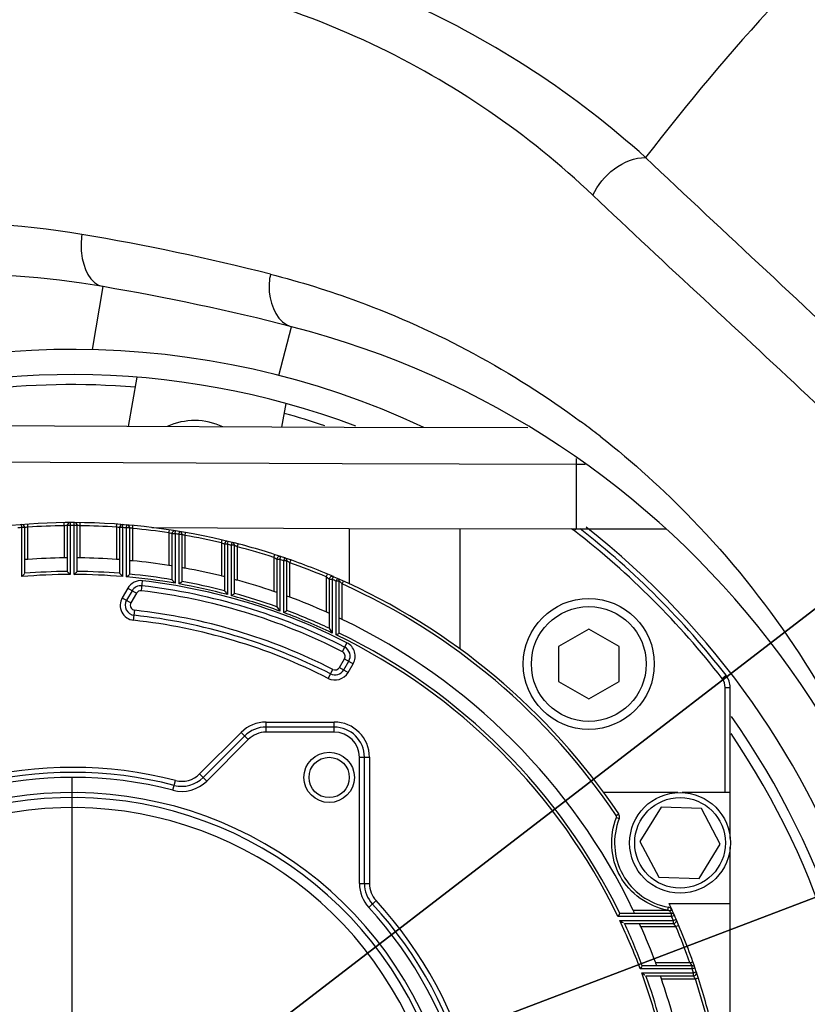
# Model space of a CAD drawing. Header units: millimetres. Extents: x 0 to 11890, y 0 to 8410.
# Tile 52 of 130: x 6519 to 6597, y 1822 to 1920. Entities that reach past the tile are written whole.
import ezdxf

# ---------------------------------------------------------------- set-up
doc = ezdxf.new("R2010")
doc.units = ezdxf.units.MM
doc.header["$LTSCALE"] = 653.95
doc.linetypes.add('CENTER', pattern=[0.6, 0.375, -0.075, 0.075, -0.075])
doc.layers.get('0').update_dxf_attribs({"linetype": 'CONTINUOUS'})
for name, color, linetype in [('204101000064_DXF_AXIS', 7, 'CONTINUOUS'), ('304103000010DXF_CONTINUOUS_LINE', 7, 'CONTINUOUS'), ('304104000088DXF_CONTINUOUS_LINE', 7, 'CONTINUOUS'), ('304304000121DXF_CONTINUOUS_LINE', 7, 'CONTINUOUS'), ('501023000047DXF_CONTINUOUS_LINE', 7, 'CONTINUOUS'), ('JISHUZILIAO_DXF_DIMENSION', 7, 'CONTINUOUS'), ('R12-1700-XIADXF_CONTINUOUS_LINE', 7, 'CONTINUOUS')]:
    doc.layers.add(name, color=color, linetype=linetype)
doc.styles.get("Standard").update_dxf_attribs({"font": 'txt', "width": 0.7})
doc.dimstyles.new('DIMSTYLE_3', dxfattribs={"dimtxt": 85, "dimasz": 60, "dimexe": 1, "dimexo": 0, "dimtad": 1, "dimdsep": 46, "dimtxsty": 'Standard', "dimblk": '_FILLED', "dimblk1": '_FILLED', "dimblk2": '_FILLED', "dimcen": 0.09, "dimclrt": 5, "dimazin": 2, "dimtp": 0.5, "dimtm": 0.5, "dimtfac": 1, "dimtofl": 0, "dimtmove": 0, "dimatfit": 3, "dimldrblk": '_FILLED', "dimfxl": 1, "dimtolj": 1, "dimarcsym": 0})
doc.dimstyles.new('DIMSTYLE_4', dxfattribs={"dimtxt": 85, "dimasz": 60, "dimexe": 1, "dimexo": 0, "dimtad": 1, "dimdec": 1, "dimdsep": 46, "dimtxsty": 'Standard', "dimblk": '_FILLED', "dimblk1": '_FILLED', "dimblk2": '_FILLED', "dimcen": 0.09, "dimclrt": 5, "dimazin": 2, "dimtp": 1.2, "dimtm": 1.2, "dimtfac": 1, "dimtdec": 1, "dimtofl": 0, "dimtmove": 0, "dimatfit": 3, "dimldrblk": '_FILLED', "dimfxl": 1, "dimtolj": 1, "dimarcsym": 0})
doc.dimstyles.new('DIMSTYLE_5', dxfattribs={"dimtxt": 85, "dimasz": 60, "dimexe": 1, "dimexo": 0, "dimgap": 4.25, "dimtad": 0, "dimtih": 1, "dimtoh": 1, "dimdec": 1, "dimdsep": 46, "dimtxsty": 'Standard', "dimblk": '_FILLED', "dimblk1": '_FILLED', "dimblk2": '_FILLED', "dimcen": 0.09, "dimclrt": 5, "dimazin": 2, "dimtp": 0.5, "dimtm": 0.5, "dimtfac": 1, "dimtdec": 4, "dimtofl": 0, "dimtmove": 0, "dimatfit": 3, "dimldrblk": '_FILLED', "dimfxl": 1, "dimtolj": 1, "dimarcsym": 0})

# ---------------------------------------------------------------- blocks, each defined once
blk = doc.blocks.new('_FILLED')
at = {"color": 0, "linetype": 'ByBlock'}
blk.add_solid([(0, 0), (-1, 0.1667), (-1, -0.1667)], dxfattribs=at)
blk = doc.blocks.new('*D5')
at = {"layer": 'JISHUZILIAO_DXF_DIMENSION', "color": 2, "linetype": 'Continuous', "transparency": 16777216}
for p, q in [((6523.715, 1804.677), (7361.475, 2449.439)), ((6834.365, 2043.761), (6523.715, 1804.677)), ((6834.365, 2043.761), (6834.365, 2043.761))]:
    blk.add_line(p, q, dxfattribs=at)
at = {"layer": 'JISHUZILIAO_DXF_DIMENSION', "color": 2, "linetype": 'Continuous', "transparency": 16777216, "xscale": 60, "yscale": 60, "zscale": 60, "rotation": 217.5834226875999}
blk.add_blockref('_FILLED', (6834.365, 2043.761), dxfattribs=at)
blk = doc.blocks.new('*D6')
at = {"layer": 'JISHUZILIAO_DXF_DIMENSION', "color": 2, "linetype": 'Continuous', "transparency": 16777216}
for p, q in [((6523.715, 1804.677), (9179.518, 2817.068)), ((8198.264, 2443.015), (6523.715, 1804.677)), ((8198.264, 2443.015), (8198.264, 2443.015))]:
    blk.add_line(p, q, dxfattribs=at)
at = {"layer": 'JISHUZILIAO_DXF_DIMENSION', "color": 2, "linetype": 'Continuous', "transparency": 16777216, "xscale": 60, "yscale": 60, "zscale": 60, "rotation": 200.8679145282}
blk.add_blockref('_FILLED', (8198.264, 2443.015), dxfattribs=at)
blk = doc.blocks.new('*D7')
at = {"layer": 'JISHUZILIAO_DXF_DIMENSION', "color": 2, "linetype": 'Continuous', "transparency": 16777216}
for start, end in [(100.62447, 170), (0, 68.98069)]:
    blk.add_arc((6523.715, 1804.677), 571.22, start, end, dxfattribs=at)
for points in [[(5964.936, 1964.58), (5961.173, 1903.869), (5984.423, 1960.078)], [(7081.8, 1864.07), (7094.936, 1804.677), (7101.772, 1865.119)]]:
    blk.add_solid(points, dxfattribs=at)

msp = doc.modelspace()

# ---------------------------------------------------------------- linework, layer by layer
at = {"color": 2, "linetype": 'Continuous'}
msp.add_circle((6523.715, 1804.677), 392, dxfattribs=at)
at = {"layer": '204101000064_DXF_AXIS', "color": 7, "linetype": 'CENTER'}
msp.add_line((6523.715, 1804.677), (6523.715, 1844.677), dxfattribs=at)
at = {"layer": '304103000010DXF_CONTINUOUS_LINE', "color": 9, "linetype": 'Continuous'}
for p, q in [((6525.714, 1887.153), (6526.776, 1893.408)), ((6544.226, 1884.587), (6545.469, 1889.43))]:
    msp.add_line(p, q, dxfattribs=at)
for centre, radius, start, end in [((6509.652, 1808.348), 91.474, 80.54435, 92.57274), ((6487.453, 1675.286), 226.375, 75.69602, 80.53481), ((6521.29, 1808.578), 88.881, 53.15246, 53.50135), ((6521.288, 1808.575), 88.884, 51.87504, 53.15249)]:
    msp.add_arc(centre, radius, start, end, dxfattribs=at)
at = {"layer": '304103000010DXF_CONTINUOUS_LINE', "color": 7, "linetype": 'Continuous'}
for centre, radius, start, end in [((6511.715, 1804.677), 90, 80.36702, 124.33249), ((6488.288, 1666.651), 230, 75.60466, 80.36702), ((6523.715, 1804.677), 87.5, 284.39534, 75.60466), ((6523.715, 1804.677), 82.5, 64.97328, 114.48127), ((6523.715, 1804.677), 82.5, 213.14218, 51.82511)]:
    msp.add_arc(centre, radius, start, end, dxfattribs=at)
at = {"layer": '304103000010DXF_CONTINUOUS_LINE', "color": 9, "linetype": 'Continuous'}
for points, knots in [([(6616.959, 1942.612), (6613.97, 1940.399), (6600.476, 1929.757), (6588.816, 1916.893), (6580.618, 1906.222)], [0, 0, 0, 0, 0.216496, 1, 1, 1, 1]), ([(6580.618, 1906.222), (6573.67, 1912.503), (6556.88, 1923.486), (6537.421, 1928.607), (6527.124, 1929.626)], [0, 0, 0, 0, 0.475134, 1, 1, 1, 1]), ([(6575.386, 1902.48), (6568.976, 1908.579), (6553.295, 1919.306), (6534.914, 1924.335), (6525.17, 1925.354)], [0, 0, 0, 0, 0.474562, 1, 1, 1, 1]), ([(6610.128, 1878.009), (6608.307, 1879.929), (6598.656, 1889.531), (6588.556, 1898.659), (6580.618, 1906.222)], [0, 0, 0, 0, 0.194441, 1, 1, 1, 1]), ([(6602.953, 1876.575), (6601.126, 1878.378), (6592.003, 1887.083), (6582.662, 1895.556), (6575.386, 1902.48)], [0, 0, 0, 0, 0.203523, 1, 1, 1, 1]), ([(6524.68, 1898.579), (6524.594, 1897.967), (6524.476, 1896.131), (6525.478, 1893.629), (6526.776, 1893.408)], [0, 0, 0, 0, 0.31938, 1, 1, 1, 1]), ([(6543.382, 1894.643), (6543.27, 1894.055), (6543.073, 1892.168), (6544.156, 1889.767), (6545.469, 1889.43)], [0, 0, 0, 0, 0.306424, 1, 1, 1, 1]), ([(6543.382, 1894.643), (6546.326, 1893.893), (6557.222, 1890.514), (6567.435, 1885), (6574.156, 1880.027)], [0, 0, 0, 0, 0.266489, 1, 1, 1, 1]), ([(6576.163, 1878.497), (6579.372, 1875.978), (6590.344, 1866.09), (6598.757, 1853.483), (6603.059, 1843.727)], [0, 0, 0, 0, 0.276769, 1, 1, 1, 1])]:
    msp.add_open_spline(points, degree=3, knots=knots, dxfattribs=at)
msp.add_open_spline([(6575.386, 1902.48), (6576.247, 1904.443), (6578.474, 1906.246), (6580.618, 1906.222)], degree=3, dxfattribs=at)
at = {"layer": '304104000088DXF_CONTINUOUS_LINE', "color": 7, "linetype": 'Continuous'}
for p, q in [((6529.298, 1879.53), (6530.16, 1884.417)), ((6544.517, 1879.457), (6544.932, 1881.813))]:
    msp.add_line(p, q, dxfattribs=at)
for radius, start, end in [(80, 69.39857, 110.21212), (79, 85.44768, 108.29667), (79, 71.51007, 74.55232), (80, 324.84952, 35.15078), (79, 325.84925, 34.15075)]:
    msp.add_arc((6523.715, 1804.677), radius, start, end, dxfattribs=at)
at = {"layer": '304304000121DXF_CONTINUOUS_LINE', "color": 9, "linetype": 'Continuous'}
for p, q in [((6518.715, 1869.485), (6518.692, 1869.784)), ((6518.715, 1864.622), (6518.715, 1869.485)), ((6519.015, 1869.485), (6518.715, 1869.485)), ((6519.315, 1869.528), (6519.294, 1869.827)), ((6519.315, 1866.32), (6519.315, 1869.528)), ((6522.915, 1869.672), (6522.912, 1869.972)), ((6522.915, 1869.672), (6522.915, 1866.472)), ((6523.515, 1869.677), (6523.215, 1869.677)), ((6523.515, 1869.977), (6523.515, 1864.83)), ((6523.915, 1864.83), (6523.916, 1869.977)), ((6524.215, 1869.677), (6523.915, 1869.677)), ((6524.515, 1869.672), (6524.519, 1869.972)), ((6524.515, 1866.472), (6524.515, 1869.672)), ((6528.116, 1869.528), (6528.137, 1869.827)), ((6528.116, 1869.528), (6528.116, 1866.32)), ((6528.716, 1869.485), (6528.416, 1869.485)), ((6528.716, 1869.485), (6528.739, 1869.784)), ((6528.716, 1869.485), (6528.716, 1864.622)), ((6529.116, 1869.452), (6529.141, 1869.751)), ((6529.116, 1864.587), (6529.116, 1869.452)), ((6529.416, 1869.452), (6529.116, 1869.452)), ((6529.716, 1869.4), (6529.744, 1869.698)), ((6529.716, 1866.185), (6529.716, 1869.4)), ((6533.317, 1868.964), (6533.362, 1869.261)), ((6533.917, 1868.872), (6533.964, 1869.168)), ((6573.552, 1869.164), (6573.698, 1869.353)), ((6533.317, 1868.964), (6533.317, 1865.727)), ((6533.917, 1868.872), (6533.617, 1868.872)), ((6533.917, 1868.872), (6533.917, 1863.959)), ((6534.317, 1868.807), (6534.366, 1869.103)), ((6534.317, 1863.888), (6534.317, 1868.807)), ((6534.617, 1868.807), (6534.317, 1868.807)), ((6534.675, 1868.788), (6534.636, 1868.801)), ((6534.917, 1868.705), (6534.969, 1869)), ((6534.917, 1865.454), (6534.917, 1868.705)), ((6538.518, 1867.969), (6538.587, 1868.261)), ((6538.518, 1867.969), (6538.518, 1864.678)), ((6539.118, 1867.826), (6538.818, 1867.826)), ((6539.118, 1867.826), (6539.189, 1868.117)), ((6539.118, 1867.826), (6539.118, 1862.825)), ((6539.518, 1867.727), (6539.591, 1868.018)), ((6539.518, 1862.717), (6539.518, 1867.727)), ((6539.818, 1867.727), (6539.518, 1867.727)), ((6539.916, 1867.678), (6539.833, 1867.72)), ((6540.118, 1867.574), (6540.194, 1867.864)), ((6540.118, 1864.261), (6540.118, 1867.574)), ((6543.719, 1866.523), (6543.811, 1866.808)), ((6543.719, 1866.523), (6543.719, 1863.15)), ((6544.319, 1866.325), (6544.019, 1866.325)), ((6544.319, 1866.325), (6544.414, 1866.61)), ((6544.319, 1866.325), (6544.319, 1861.191)), ((6544.719, 1866.19), (6544.816, 1866.474)), ((6545.319, 1865.982), (6545.419, 1866.265)), ((6544.719, 1861.044), (6544.719, 1866.19)), ((6545.019, 1866.19), (6544.719, 1866.19)), ((6545.118, 1866.122), (6545.033, 1866.18)), ((6545.319, 1862.578), (6545.319, 1865.982)), ((6548.92, 1864.592), (6549.036, 1864.868)), ((6548.92, 1864.592), (6548.92, 1861.104)), ((6549.52, 1864.336), (6549.22, 1864.336)), ((6549.52, 1864.336), (6549.639, 1864.611)), ((6549.52, 1864.336), (6549.52, 1859.014)), ((6549.92, 1864.161), (6550.041, 1864.436)), ((6529.221, 1863.467), (6528.676, 1862.523)), ((6529.221, 1863.467), (6530.087, 1862.967)), ((6530.579, 1863.214), (6530.695, 1864.207)), ((6549.92, 1858.822), (6549.92, 1864.161)), ((6550.22, 1864.161), (6549.92, 1864.161)), ((6550.363, 1864.034), (6550.225, 1864.157)), ((6550.52, 1863.893), (6550.644, 1864.166)), ((6550.52, 1860.362), (6550.52, 1863.893)), ((6528.676, 1862.523), (6529.542, 1862.023)), ((6530.087, 1862.967), (6529.542, 1862.023)), ((6529.811, 1860.281), (6529.92, 1861.276)), ((6550.525, 1857.164), (6550.98, 1858.055)), ((6550.23, 1855.602), (6550.731, 1856.469)), ((6550.731, 1856.469), (6551.597, 1855.969)), ((6550.23, 1855.602), (6551.096, 1855.102)), ((6551.096, 1855.102), (6551.597, 1855.969)), ((6549.116, 1854.515), (6549.57, 1855.406)), ((6588.202, 1854.514), (6588.598, 1854.82)), ((6588.515, 1843.177), (6588.515, 1853.597)), ((6588.515, 1853.597), (6589.015, 1853.597)), ((6542.958, 1849.177), (6542.958, 1850.177)), ((6542.958, 1850.177), (6549.715, 1850.177)), ((6549.715, 1849.177), (6549.715, 1850.177)), ((6536.359, 1845.028), (6540.483, 1849.152)), ((6541.19, 1848.445), (6540.483, 1849.152)), ((6549.715, 1849.177), (6542.958, 1849.177)), ((6541.19, 1848.445), (6537.066, 1844.321)), ((6552.215, 1834.143), (6552.215, 1846.677)), ((6552.215, 1846.677), (6553.215, 1846.677)), ((6553.215, 1846.677), (6553.215, 1834.143)), ((6537.066, 1844.321), (6536.359, 1845.028)), ((6533.716, 1843.407), (6533.966, 1844.375)), ((6577.698, 1840.883), (6577.947, 1841.051)), ((6577.718, 1840.698), (6577.996, 1840.587)), ((6552.215, 1834.143), (6553.215, 1834.143)), ((6553.141, 1831.772), (6553.876, 1832.45)), ((6582.856, 1831.482), (6579.4, 1831.482)), ((6582.833, 1831.489), (6582.886, 1831.784)), ((6582.884, 1831.477), (6582.855, 1831.482)), ((6582.98, 1831.428), (6582.958, 1831.447)), ((6583.199, 1830.882), (6583.199, 1831.182)), ((6583.199, 1830.882), (6577.86, 1830.882)), ((6578.052, 1830.482), (6583.374, 1830.482)), ((6583.199, 1830.882), (6583.474, 1831.003)), ((6583.374, 1830.482), (6583.649, 1830.601)), ((6583.374, 1830.182), (6583.374, 1830.482)), ((6580.142, 1829.882), (6583.63, 1829.882)), ((6583.63, 1829.882), (6583.906, 1829.998)), ((6585.02, 1826.281), (6581.616, 1826.281)), ((6585.02, 1826.281), (6585.303, 1826.381)), ((6585.228, 1825.681), (6580.082, 1825.681)), ((6580.23, 1825.281), (6585.364, 1825.281)), ((6585.228, 1825.681), (6585.228, 1825.981)), ((6585.228, 1825.681), (6585.512, 1825.778)), ((6585.364, 1825.281), (6585.648, 1825.376)), ((6585.364, 1824.981), (6585.364, 1825.281)), ((6582.189, 1824.681), (6585.561, 1824.681)), ((6585.561, 1824.681), (6585.846, 1824.773))]:
    msp.add_line(p, q, dxfattribs=at)
at = {"layer": '304304000121DXF_CONTINUOUS_LINE', "color": 7, "linetype": 'Continuous'}
for p, q in [((6519.015, 1864.947), (6519.015, 1869.485)), ((6523.215, 1869.677), (6523.215, 1865.128)), ((6524.215, 1865.128), (6524.215, 1869.677)), ((6528.416, 1869.485), (6528.416, 1864.947)), ((6529.416, 1864.861), (6529.416, 1869.452)), ((6551.215, 1869.401), (6551.215, 1863.904)), ((6562.215, 1857.42), (6562.215, 1869.377)), ((6533.617, 1868.872), (6533.617, 1864.314)), ((6534.617, 1864.139), (6534.617, 1868.807)), ((6538.818, 1867.826), (6538.818, 1863.213)), ((6539.818, 1862.946), (6539.818, 1867.727)), ((6544.019, 1866.325), (6544.019, 1861.619)), ((6545.019, 1861.252), (6545.019, 1866.19)), ((6549.22, 1864.336), (6549.22, 1859.487)), ((6550.22, 1859.01), (6550.22, 1864.161)), ((6529.654, 1863.217), (6529.109, 1862.273)), ((6550.663, 1855.352), (6551.164, 1856.219)), ((6589.015, 1838.623), (6589.015, 1853.597)), ((6549.715, 1849.677), (6542.958, 1849.677)), ((6540.837, 1848.799), (6536.713, 1844.674)), ((6552.715, 1834.143), (6552.715, 1846.677)), ((6583.823, 1843.177), (6576.459, 1843.177)), ((6589.015, 1843.177), (6584.247, 1843.177)), ((6582.151, 1841.71), (6580.037, 1838.314)), ((6586.149, 1841.578), (6582.151, 1841.71)), ((6588.033, 1838.049), (6586.149, 1841.578)), ((6580.037, 1838.314), (6581.921, 1834.786)), ((6585.919, 1834.653), (6588.033, 1838.049)), ((6589.015, 1805.481), (6589.015, 1837.74)), ((6581.921, 1834.786), (6585.919, 1834.653)), ((6582.943, 1832.177), (6589.015, 1832.177)), ((6583.199, 1831.182), (6578.049, 1831.182)), ((6578.525, 1830.182), (6583.374, 1830.182)), ((6585.228, 1825.981), (6580.291, 1825.981)), ((6580.657, 1824.981), (6585.364, 1824.981))]:
    msp.add_line(p, q, dxfattribs=at)
at = {"layer": '304304000121DXF_CONTINUOUS_LINE', "color": 9, "linetype": 'Continuous'}
msp.add_lwpolyline([(6582.958, 1831.447), (6582.926, 1831.463), (6582.884, 1831.477)], dxfattribs=at)
at = {"layer": '304304000121DXF_CONTINUOUS_LINE', "color": 7, "linetype": 'Continuous'}
for centre, radius in [((6549.215, 1844.677), 2.5), ((6584.035, 1838.182), 5)]:
    msp.add_circle(centre, radius, dxfattribs=at)
at = {"layer": '304304000121DXF_CONTINUOUS_LINE', "color": 9, "linetype": 'Continuous'}
for centre, radius in [((6549.215, 1844.677), 2), ((6584.035, 1838.182), 4.5)]:
    msp.add_circle(centre, radius, dxfattribs=at)
at = {"layer": '304304000121DXF_CONTINUOUS_LINE', "color": 7, "linetype": 'Continuous'}
for centre, radius, start, end in [((6523.715, 1804.677), 65.3, 89.82371, 114.90615), ((6518.715, 1869.485), 0.3, 0, 94.41252), ((6523.515, 1869.677), 0.3, 90.17629, 180), ((6523.915, 1869.677), 0.3, 0, 89.82371), ((6523.715, 1804.677), 65.3, 75.92932, 89.79962), ((6528.716, 1869.485), 0.3, 85.58748, 180), ((6529.116, 1869.452), 0.3, 0, 85.23375), ((6533.917, 1868.872), 0.3, 80.97004, 180), ((6523.715, 1804.677), 82, 37.69752, 52.07855), ((6534.317, 1868.807), 0.3, 0, 80.61285), ((6539.118, 1867.826), 0.3, 76.29253, 180), ((6539.518, 1867.727), 0.3, 0, 75.92932), ((6523.715, 1804.677), 65.3, 71.14753, 75.90305), ((6523.715, 1804.677), 61.8, 90.74171, 94.0836), ((6523.715, 1804.677), 61.8, 85.9164, 89.25829), ((6544.319, 1866.325), 0.3, 71.5197, 180), ((6544.719, 1866.19), 0.3, 0, 71.14753), ((6523.715, 1804.677), 65.3, 66.22498, 71.12093), ((6523.715, 1804.677), 61.8, 81.0618, 84.42769), ((6523.715, 1804.677), 61.8, 76.14143, 79.5569), ((6523.715, 1804.677), 61.8, 71.11419, 74.60833), ((6549.52, 1864.336), 0.3, 66.6097, 180), ((6549.92, 1864.161), 0.3, 0, 66.22498), ((6523.715, 1804.677), 65.3, 33.84983, 66.21533), ((6530.52, 1862.717), 1, 83.31297, 150), ((6523.715, 1804.677), 59.437, 62.94269, 83.31297), ((6523.715, 1804.677), 61.8, 65.93078, 69.5388), ((6529.975, 1861.773), 1, 150, 263.74355), ((6523.715, 1804.677), 56.437, 62.99397, 83.74355), ((6523.715, 1804.677), 61.8, 25.70451, 64.29549), ((6550.298, 1856.719), 1, 330, 62.94269), ((6549.797, 1855.852), 1, 242.99397, 330), ((6587.015, 1853.597), 2, 0, 37.69752), ((6542.958, 1846.677), 3, 90, 135), ((6549.715, 1846.677), 3, 0, 90), ((6523.715, 1804.677), 40.5, 75.52135, 132.63934), ((6534.591, 1846.796), 3, 255.52135, 315), ((6523.715, 1804.677), 38, 227.02972, 180), ((6577.532, 1840.772), 0.5, 338.28213, 33.84983), ((6584.035, 1838.182), 6.5, 158.28213, 259.81787), ((6555.715, 1834.143), 3, 180, 222.63934), ((6523.715, 1804.677), 40.5, 345.52135, 42.63934), ((6523.715, 1804.677), 65.3, 23.3903, 24.90615), ((6582.798, 1831.292), 0.5, 24.25017, 79.81787), ((6583.199, 1830.882), 0.3, 23.77502, 90), ((6583.374, 1830.482), 0.3, 270, 23.3903), ((6523.715, 1804.677), 65.3, 18.4803, 23.38079), ((6523.715, 1804.677), 61.8, 20.4612, 24.06922), ((6585.228, 1825.681), 0.3, 18.85247, 90), ((6585.364, 1825.281), 0.3, 270, 18.4803), ((6523.715, 1804.677), 65.3, 13.70747, 18.45383), ((6523.715, 1804.677), 61.8, 15.39167, 18.88581)]:
    msp.add_arc(centre, radius, start, end, dxfattribs=at)
at = {"layer": '304304000121DXF_CONTINUOUS_LINE', "color": 9, "linetype": 'Continuous'}
for centre, radius, start, end in [((6523.715, 1804.677), 65, 94.41252, 94.76625), ((6522.37, 1847.464), 22.274, 98.13919, 98.61746), ((6521.21, 1855.575), 14.081, 97.73559, 98.13708), ((6523.715, 1804.677), 65, 90.7052, 93.88225), ((6523.232, 1856.687), 12.99, 91.13497, 91.39789), ((6523.391, 1848.155), 21.523, 90.5258, 91.10694), ((6523.715, 1804.677), 65, 89.82371, 90.17629), ((6523.715, 1804.677), 65, 86.11775, 89.2948), ((6523.715, 1804.677), 65, 85.23375, 85.58748), ((6523.715, 1804.677), 65, 81.50517, 84.70282), ((6572.635, 1867.977), 1.5, 52.30248, 67.08372), ((6523.715, 1804.677), 81.5, 37.69752, 52.30248), ((6523.715, 1804.677), 65, 80.61285, 80.97004), ((6527.503, 1847.396), 22.562, 70.81425, 71.46561), ((6523.715, 1804.677), 65, 76.8363, 80.07636), ((6523.715, 1804.677), 65, 75.92932, 76.29253), ((6523.715, 1804.677), 65, 72.07644, 75.38342), ((6523.715, 1804.677), 65, 71.14753, 71.5197), ((6523.715, 1804.677), 65, 67.1847, 70.58772), ((6523.715, 1804.677), 60.153, 90.1905, 94.76889), ((6523.715, 1804.677), 60.452, 90.4739, 94.45995), ((6523.715, 1804.677), 60.153, 85.23111, 89.8095), ((6523.715, 1804.677), 60.452, 85.54005, 89.5261), ((6523.715, 1804.677), 60.153, 80.23553, 84.84867), ((6523.715, 1804.677), 60.452, 80.57274, 84.58873), ((6523.715, 1804.677), 65, 66.22498, 66.6097), ((6530.52, 1862.717), 1.5, 83.31297, 150), ((6523.715, 1804.677), 59.937, 62.94269, 83.31297), ((6523.715, 1804.677), 60.153, 75.16359, 79.8487), ((6523.715, 1804.677), 60.452, 75.53264, 79.61059), ((6527.334, 1838.208), 34.602, 47.92784, 48.28622), ((6523.715, 1804.677), 65, 33.84983, 65.64575), ((6529.975, 1861.773), 1.5, 150, 263.74355), ((6530.52, 1862.717), 0.5, 83.31297, 150), ((6523.715, 1804.677), 58.937, 62.94269, 83.31297), ((6523.715, 1804.677), 60.153, 69.96941, 74.76908), ((6523.715, 1804.677), 60.452, 70.37506, 74.5516), ((6529.975, 1861.773), 0.5, 150, 263.74355), ((6523.715, 1804.677), 56.937, 62.99397, 83.74355), ((6523.715, 1804.677), 60.153, 64.59694, 69.56335), ((6523.715, 1804.677), 60.452, 65.04573, 69.3656), ((6523.715, 1804.677), 55.937, 62.99397, 83.74355), ((6523.715, 1804.677), 60.153, 25.82559, 64.17441), ((6523.715, 1804.677), 60.452, 26.00419, 63.99581), ((6550.298, 1856.719), 1.5, 330, 62.94269), ((6550.298, 1856.719), 0.5, 330, 62.94269), ((6549.797, 1855.852), 0.5, 242.99397, 330), ((6549.797, 1855.852), 1.5, 242.99397, 330), ((6587.015, 1853.597), 1.5, 0, 37.69752), ((6542.958, 1846.677), 3.5, 90, 135), ((6549.715, 1846.677), 3.5, 0, 90), ((6542.958, 1846.677), 2.5, 90, 135), ((6549.715, 1846.677), 2.5, 0, 90), ((6523.715, 1804.677), 41, 75.52135, 132.63934), ((6534.591, 1846.796), 2.5, 255.52135, 315), ((6523.715, 1804.677), 40, 75.52135, 132.63934), ((6534.591, 1846.796), 3.5, 255.52135, 315), ((6523.715, 1804.677), 38.5, 227.02972, 180), ((6523.715, 1804.677), 37, 227.02972, 180), ((6577.532, 1840.772), 0.2, 338.28213, 33.84983), ((6555.715, 1834.143), 3.5, 180, 222.63934), ((6555.715, 1834.143), 2.5, 180, 222.63934), ((6523.715, 1804.677), 41, 345.52135, 42.63934), ((6523.715, 1804.677), 40, 345.52135, 42.63934), ((6584.067, 1838.227), 6.853, 259.30816, 259.8178), ((6583.5, 1830.231), 1.305, 107.52926, 113.49309), ((6563.298, 1813.72), 26.476, 41.77473, 41.9784), ((6547.38, 1799.503), 47.818, 41.55388, 41.77137), ((6523.715, 1804.677), 60.153, 20.43665, 25.40306), ((6523.715, 1804.677), 60.452, 20.6344, 24.95427), ((6523.715, 1804.677), 65, 23.3903, 23.77502), ((6570.425, 1818.77), 17.258, 40.08181, 40.29877), ((6523.715, 1804.677), 65, 19.41228, 22.8153), ((6577.403, 1820.835), 9.363, 35.1295, 35.51687), ((6568.249, 1814.418), 20.542, 34.40638, 35.0762), ((6523.715, 1804.677), 60.153, 15.23092, 20.03059), ((6523.715, 1804.677), 65, 18.4803, 18.85247), ((6523.715, 1804.677), 60.452, 15.4484, 19.62494), ((6573.411, 1816.823), 14.469, 32.89291, 33.11744), ((6523.715, 1804.677), 65, 14.61658, 17.92356)]:
    msp.add_arc(centre, radius, start, end, dxfattribs=at)
for points, knots in [([(6524.515, 1869.672), (6524.46, 1869.674), (6524.366, 1869.675), (6524.273, 1869.676), (6524.234, 1869.677)], [0, 0, 0, 0, 0.588775, 1, 1, 1, 1]), ([(6528.416, 1869.485), (6528.387, 1869.496), (6528.286, 1869.497), (6528.19, 1869.518), (6528.123, 1869.527)], [0, 0, 0, 0, 0.315008, 1, 1, 1, 1]), ([(6529.716, 1869.4), (6529.661, 1869.41), (6529.567, 1869.427), (6529.474, 1869.443), (6529.435, 1869.449)], [0, 0, 0, 0, 0.587735, 1, 1, 1, 1]), ([(6533.617, 1868.872), (6533.592, 1868.892), (6533.483, 1868.902), (6533.39, 1868.942), (6533.324, 1868.962)], [0, 0, 0, 0, 0.3207, 1, 1, 1, 1]), ([(6538.818, 1867.826), (6538.795, 1867.854), (6538.679, 1867.877), (6538.59, 1867.936), (6538.524, 1867.966)], [0, 0, 0, 0, 0.329667, 1, 1, 1, 1]), ([(6540.118, 1867.574), (6540.083, 1867.592), (6540.015, 1867.627), (6539.946, 1867.662), (6539.912, 1867.68)], [0, 0, 0, 0, 0.507515, 1, 1, 1, 1]), ([(6544.019, 1866.325), (6543.999, 1866.36), (6543.876, 1866.401), (6543.79, 1866.477), (6543.725, 1866.518)], [0, 0, 0, 0, 0.341004, 1, 1, 1, 1]), ([(6545.319, 1865.982), (6545.285, 1866.006), (6545.216, 1866.054), (6545.148, 1866.102), (6545.114, 1866.125)], [0, 0, 0, 0, 0.50403, 1, 1, 1, 1]), ([(6549.22, 1864.336), (6549.203, 1864.373), (6549.087, 1864.43), (6549.01, 1864.516), (6548.95, 1864.565)], [0, 0, 0, 0, 0.344674, 1, 1, 1, 1]), ([(6582.796, 1831.493), (6580.891, 1831.852), (6577.217, 1834.417), (6577.001, 1838.898), (6577.718, 1840.698)], [0, 0, 0, 0, 0.500049, 1, 1, 1, 1]), ([(6583.107, 1831.476), (6583.14, 1831.486), (6583.178, 1831.492), (6583.247, 1831.511), (6583.253, 1831.497)], [0, 0, 0, 0, 0.689495, 1, 1, 1, 1]), ([(6583.588, 1829.932), (6583.541, 1829.986), (6583.53, 1830), (6583.403, 1830.148), (6583.415, 1830.134)], [0, 0, 0, 0, 0.806136, 1, 1, 1, 1]), ([(6585.53, 1824.728), (6585.495, 1824.782), (6585.434, 1824.851), (6585.4, 1824.95), (6585.373, 1824.967)], [0, 0, 0, 0, 0.669133, 1, 1, 1, 1])]:
    msp.add_open_spline(points, degree=3, knots=knots, dxfattribs=at)
at = {"layer": '304304000121DXF_CONTINUOUS_LINE', "color": 7, "linetype": 'Continuous'}
for points, knots in [([(6519.315, 1866.32), (6519.247, 1866.316), (6519.179, 1866.281), (6519.015, 1866.315), (6519.015, 1866.282)], [0, 0, 0, 0, 0.674381, 1, 1, 1, 1]), ([(6523.215, 1866.46), (6523.215, 1866.492), (6523.05, 1866.445), (6522.983, 1866.473), (6522.915, 1866.472)], [0, 0, 0, 0, 0.32424, 1, 1, 1, 1]), ([(6524.515, 1866.472), (6524.448, 1866.473), (6524.381, 1866.445), (6524.215, 1866.492), (6524.215, 1866.46)], [0, 0, 0, 0, 0.67576, 1, 1, 1, 1]), ([(6528.416, 1866.282), (6528.416, 1866.315), (6528.252, 1866.281), (6528.184, 1866.316), (6528.116, 1866.32)], [0, 0, 0, 0, 0.325619, 1, 1, 1, 1]), ([(6529.716, 1866.185), (6529.649, 1866.192), (6529.583, 1866.169), (6529.416, 1866.23), (6529.416, 1866.198)], [0, 0, 0, 0, 0.676536, 1, 1, 1, 1]), ([(6533.617, 1865.663), (6533.617, 1865.696), (6533.454, 1865.676), (6533.385, 1865.716), (6533.317, 1865.727)], [0, 0, 0, 0, 0.3276, 1, 1, 1, 1]), ([(6534.917, 1865.454), (6534.85, 1865.466), (6534.785, 1865.449), (6534.617, 1865.525), (6534.617, 1865.492)], [0, 0, 0, 0, 0.676702, 1, 1, 1, 1]), ([(6518.715, 1864.622), (6518.781, 1864.694), (6518.806, 1864.707), (6518.983, 1864.915), (6518.964, 1864.898)], [0, 0, 0, 0, 0.789682, 1, 1, 1, 1]), ([(6523.215, 1865.131), (6523.215, 1865.086), (6523.361, 1865.019), (6523.424, 1864.922), (6523.48, 1864.864)], [0, 0, 0, 0, 0.359317, 1, 1, 1, 1]), ([(6523.915, 1864.83), (6523.982, 1864.896), (6524.007, 1864.906), (6524.183, 1865.099), (6524.165, 1865.083)], [0, 0, 0, 0, 0.79646, 1, 1, 1, 1]), ([(6528.416, 1864.951), (6528.416, 1864.936), (6528.545, 1864.85), (6528.604, 1864.746), (6528.682, 1864.658)], [0, 0, 0, 0, 0.111997, 1, 1, 1, 1]), ([(6529.116, 1864.587), (6529.184, 1864.649), (6529.209, 1864.656), (6529.384, 1864.834), (6529.365, 1864.82)], [0, 0, 0, 0, 0.802804, 1, 1, 1, 1]), ([(6533.617, 1864.318), (6533.617, 1864.302), (6533.747, 1864.205), (6533.807, 1864.092), (6533.884, 1863.997)], [0, 0, 0, 0, 0.115991, 1, 1, 1, 1]), ([(6538.818, 1864.587), (6538.818, 1864.622), (6538.655, 1864.614), (6538.586, 1864.661), (6538.518, 1864.678)], [0, 0, 0, 0, 0.33019, 1, 1, 1, 1]), ([(6540.118, 1864.261), (6540.051, 1864.279), (6539.987, 1864.267), (6539.818, 1864.359), (6539.818, 1864.326)], [0, 0, 0, 0, 0.676244, 1, 1, 1, 1]), ([(6534.317, 1863.888), (6534.383, 1863.943), (6534.454, 1864.039), (6534.617, 1864.097), (6534.617, 1864.142)], [0, 0, 0, 0, 0.651788, 1, 1, 1, 1]), ([(6538.818, 1863.217), (6538.818, 1863.198), (6538.955, 1863.087), (6539.018, 1862.959), (6539.098, 1862.849)], [0, 0, 0, 0, 0.120626, 1, 1, 1, 1]), ([(6539.518, 1862.717), (6539.584, 1862.767), (6539.655, 1862.856), (6539.818, 1862.905), (6539.818, 1862.949)], [0, 0, 0, 0, 0.654042, 1, 1, 1, 1]), ([(6544.019, 1863.03), (6544.019, 1863.066), (6543.857, 1863.072), (6543.787, 1863.127), (6543.719, 1863.15)], [0, 0, 0, 0, 0.333408, 1, 1, 1, 1]), ([(6545.319, 1862.578), (6545.253, 1862.603), (6545.189, 1862.597), (6545.019, 1862.707), (6545.019, 1862.673)], [0, 0, 0, 0, 0.67514, 1, 1, 1, 1]), ([(6544.019, 1861.623), (6544.019, 1861.602), (6544.156, 1861.478), (6544.22, 1861.338), (6544.299, 1861.218)], [0, 0, 0, 0, 0.124762, 1, 1, 1, 1]), ([(6544.719, 1861.044), (6544.785, 1861.09), (6544.856, 1861.172), (6545.019, 1861.213), (6545.019, 1861.255)], [0, 0, 0, 0, 0.656258, 1, 1, 1, 1]), ([(6549.22, 1860.952), (6549.22, 1860.99), (6549.059, 1861.01), (6548.988, 1861.074), (6548.92, 1861.104)], [0, 0, 0, 0, 0.337282, 1, 1, 1, 1]), ([(6550.52, 1860.362), (6550.454, 1860.393), (6550.391, 1860.393), (6550.22, 1860.523), (6550.22, 1860.488)], [0, 0, 0, 0, 0.673364, 1, 1, 1, 1]), ([(6549.22, 1859.491), (6549.22, 1859.468), (6549.357, 1859.328), (6549.422, 1859.175), (6549.5, 1859.042)], [0, 0, 0, 0, 0.129542, 1, 1, 1, 1]), ([(6549.92, 1858.822), (6549.986, 1858.864), (6550.057, 1858.94), (6550.22, 1858.972), (6550.22, 1859.013)], [0, 0, 0, 0, 0.658438, 1, 1, 1, 1]), ([(6578.051, 1831.182), (6578.01, 1831.182), (6577.978, 1831.018), (6577.902, 1830.948), (6577.86, 1830.882)], [0, 0, 0, 0, 0.341562, 1, 1, 1, 1]), ([(6579.526, 1831.182), (6579.561, 1831.182), (6579.431, 1831.353), (6579.432, 1831.416), (6579.4, 1831.482)], [0, 0, 0, 0, 0.326636, 1, 1, 1, 1]), ([(6580.142, 1829.882), (6580.112, 1829.95), (6580.048, 1830.02), (6580.028, 1830.182), (6579.99, 1830.182)], [0, 0, 0, 0, 0.662718, 1, 1, 1, 1]), ([(6581.711, 1825.981), (6581.745, 1825.981), (6581.635, 1826.151), (6581.641, 1826.215), (6581.616, 1826.281)], [0, 0, 0, 0, 0.32486, 1, 1, 1, 1]), ([(6580.293, 1825.981), (6580.251, 1825.981), (6580.21, 1825.818), (6580.128, 1825.747), (6580.082, 1825.681)], [0, 0, 0, 0, 0.343742, 1, 1, 1, 1]), ([(6580.23, 1825.281), (6580.311, 1825.224), (6580.325, 1825.201), (6580.552, 1825.057), (6580.534, 1825.072)], [0, 0, 0, 0, 0.80933, 1, 1, 1, 1]), ([(6582.189, 1824.681), (6582.165, 1824.749), (6582.11, 1824.819), (6582.104, 1824.981), (6582.068, 1824.981)], [0, 0, 0, 0, 0.666592, 1, 1, 1, 1])]:
    msp.add_open_spline(points, degree=3, knots=knots, dxfattribs=at)
msp.add_open_spline([(6578.052, 1830.482), (6578.164, 1830.411), (6578.495, 1830.194), (6578.389, 1830.273)], degree=3, dxfattribs=at)
at = {"layer": '501023000047DXF_CONTINUOUS_LINE', "color": 7, "linetype": 'Continuous'}
for p, q in [((6574.981, 1859.407), (6571.981, 1857.675)), ((6577.981, 1857.675), (6574.981, 1859.407)), ((6571.981, 1857.675), (6571.981, 1854.21)), ((6577.981, 1854.21), (6577.981, 1857.675)), ((6571.981, 1854.21), (6574.981, 1852.478)), ((6574.981, 1852.478), (6577.981, 1854.21))]:
    msp.add_line(p, q, dxfattribs=at)
msp.add_circle((6574.981, 1855.942), 6.5, dxfattribs=at)
at = {"layer": '501023000047DXF_CONTINUOUS_LINE', "color": 9, "linetype": 'Continuous'}
msp.add_circle((6574.981, 1855.942), 5.7, dxfattribs=at)
at = {"layer": '501023000047DXF_CONTINUOUS_LINE', "color": 7, "linetype": 'Continuous'}
msp.add_arc((6535.871, 1873.614), 6.5, 64.61365, 114.79085, dxfattribs=at)
at = {"layer": 'R12-1700-XIADXF_CONTINUOUS_LINE', "color": 9, "linetype": 'Continuous'}
msp.add_line((6573.715, 1876.33), (6573.715, 1869.353), dxfattribs=at)
at = {"layer": 'R12-1700-XIADXF_CONTINUOUS_LINE', "color": 7, "linetype": 'Continuous'}
for p, q in [((6574.621, 1875.753), (6573.715, 1875.753)), ((6531.619, 1869.494), (6551.213, 1869.401)), ((6551.213, 1869.401), (6573.715, 1869.353)), ((6573.715, 1869.353), (6582.649, 1869.353))]:
    msp.add_line(p, q, dxfattribs=at)
for points in [[(6568.915, 1879.388), (6550.715, 1879.428), (6521.948, 1879.566), (6493.82, 1879.608), (6466.887, 1879.255)], [(6573.715, 1875.753), (6550.516, 1875.804), (6521.526, 1875.942), (6493.171, 1875.991), (6465.985, 1875.661)]]:
    msp.add_lwpolyline(points, dxfattribs=at)

# ---------------------------------------------------------------- dimensions: what is measured, and where the dimension line sits
at = {"layer": 'JISHUZILIAO_DXF_DIMENSION', "color": 2, "linetype": 'Continuous'}
for mpoint, dimstyle, picture, middle in [((8198.264, 2443.015), 'DIMSTYLE_4', '*D6', (8782.766, 2688.568)), ((6834.365, 2043.761), 'DIMSTYLE_3', '*D5', (7159.906, 2321.121))]:
    dim = msp.add_radius_dim(center=(6523.715, 1804.677), mpoint=mpoint, text='R<>', dimstyle=dimstyle, override={"dimpost": '<>'}, dxfattribs=at)
    dim.commit()
    dim.dimension.update_dxf_attribs({"geometry": picture, "text_midpoint": middle, "dimtype": 164})
dim = msp.add_angular_dim_2l(base=(6573.501, 2373.724), line1=((7089.224, 1804.677), (7094.936, 1804.677)), line2=((5966.799, 1902.877), (5961.173, 1903.869)), dimstyle='DIMSTYLE_5', dxfattribs=at)
dim.commit()
dim.dimension.update_dxf_attribs({"geometry": '*D7', "text_midpoint": (6460.899, 2331.224), "dimtype": 162})

doc.saveas('drawing.dxf')
